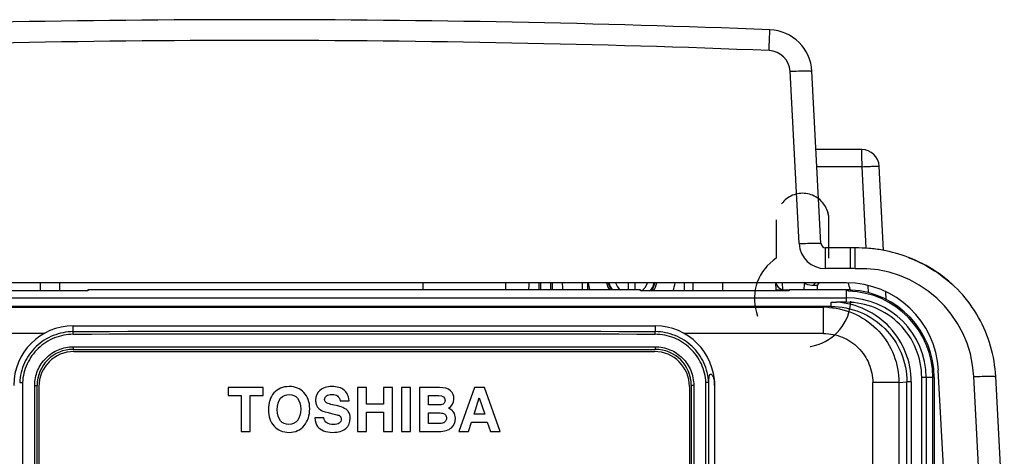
# Model space of a CAD drawing. Header units: millimetres. Extents: x 0 to 1200, y 0 to 1150.
# Tile 50 of 80: x 410 to 522, y 724 to 774. Entities that reach past the tile are written whole.
import ezdxf

# ---------------------------------------------------------------- set-up
doc = ezdxf.new("R2010")
doc.units = ezdxf.units.MM
doc.header["$LTSCALE"] = 74.962963
doc.linetypes.add('DOT', pattern=[0.2, 0.1, -0.1])
doc.linetypes.add('HIDDEN', pattern=[0.2, 0.1, -0.1])
doc.layers.get('0').update_dxf_attribs({"linetype": 'CONTINUOUS'})
doc.layers.add('00_COMPONENTS', color=7, linetype='CONTINUOUS')
doc.layers.add('DEFAULT_2', color=8, linetype='HIDDEN')

msp = doc.modelspace()

# ---------------------------------------------------------------- linework, layer by layer
at = {"color": 9, "linetype": 'CONTINUOUS'}
for p, q in [((495.32, 770.04), (495.33, 770.36)), ((498.74, 748.03), (497.71, 767.68)), ((505.92, 756.8), (500.78, 756.8)), ((506.41, 747.5), (505.92, 756.8)), ((501.74, 745.19), (501.74, 747.56)), ((504.61, 745.19), (504.61, 747.56)), ((505.14, 747.54), (505.18, 747.54)), ((504.61, 745.19), (501.74, 745.19)), ((499.33, 742.76), (499.34, 743.47)), ((499.37, 743.56), (499.34, 743.47)), ((506.67, 742.43), (506.63, 743.25)), ((519.65, 714.26), (518.68, 732.87))]:
    msp.add_line(p, q, dxfattribs=at)
at = {"color": 7, "linetype": 'CONTINUOUS'}
for p, q in [((501.24, 748.03), (500.21, 767.68)), ((505.88, 758.76), (500.68, 758.76)), ((508.38, 747.25), (507.88, 756.86)), ((502.15, 747.56), (502.15, 750.76)), ((504.61, 747.56), (501.74, 747.56)), ((505.15, 747.54), (505.14, 747.54)), ((504.14, 743.56), (369.15, 743.56)), ((489.99, 743.56), (489.99, 742.65)), ((496.14, 742.76), (496.1, 743.56)), ((496.89, 742.76), (496.84, 743.56)), ((479.29, 742.76), (479.29, 743.41)), ((479.99, 743.41), (479.99, 742.76)), ((496.14, 742.76), (497.63, 742.76)), ((500.83, 742.76), (500.84, 743.27)), ((504.64, 742.61), (504.64, 742.75)), ((504.7, 742.74), (504.7, 742.61)), ((508.68, 741.67), (508.63, 742.55)), ((515.54, 716.16), (514.62, 733.61)), ((514.14, 732.76), (514.14, 594.11)), ((522.15, 714.26), (521.17, 732.87))]:
    msp.add_line(p, q, dxfattribs=at)
for centre, radius, start, end in [((436.64, -727.94), 1501.5, 87.75683, 92.24317), ((495.22, 767.41), 5, 3, 87.7568), ((505.88, 756.76), 2, 3, 90), ((501.74, 748.06), 0.5, 183, 270), ((504.61, 733.56), 14, 87.0595, 90), ((479.64, 744.26), 2.95, 193.7314, 210.5698), ((479.64, 744.26), 2.75, 194.7503, 213.0689), ((478.79, 743.41), 0.5, 0, 17.4682), ((480.49, 743.41), 0.5, 162.5318, 180), ((479.64, 744.26), 2.75, 324.0667, 345.2497), ((479.64, 744.26), 2.95, 326.8413, 346.2686), ((497.09, 743.76), 1, 190.4392, 257.9322), ((501.14, 743.26), 0.3, 90.0015, 179), ((504.14, 733.06), 10.5, 3, 90), ((504.14, 732.76), 10, 87.134, 90), ((504.14, 732.76), 10, 0, 86.8336), ((505.69, 732.06), 15.5, 3, 16.0985)]:
    msp.add_arc(centre, radius, start, end, dxfattribs=at)
at = {"color": 9, "linetype": 'CONTINUOUS'}
for centre, radius, start, end in [((436.64, -728.38), 1499.57, 87.75769, 92.24231), ((495.22, 767.54), 2.5, 3.0001, 87.7567), ((501.74, 748.19), 3, 183.0031, 269.9969), ((504.61, 733.67), 11.52, 87.3938, 89.9974), ((505.69, 732.19), 13, 3, 92.4536), ((479.64, 744.26), 2.68, 195.166, 214.1), ((479.64, 744.26), 1.96, 200.933, 229.96), ((479.64, 744.26), 1.96, 304.5786, 339.067), ((479.64, 744.26), 2.68, 322.916, 344.834)]:
    msp.add_arc(centre, radius, start, end, dxfattribs=at)
at = {"color": 7, "linetype": 'CONTINUOUS'}
for centre, major_axis, start_param, end_param in [((499.14, 750.76), (2.07, 2.18), -0.811168, 0.106503), ((499.15, 741.76), (3.79, 3.99), 5.661175, 5.804038)]:
    msp.add_ellipse(centre, major_axis=major_axis, ratio=1, start_param=start_param, end_param=end_param, dxfattribs=at)
at = {"color": 9, "linetype": 'CONTINUOUS'}
for points, knots in [([(495.33, 770.36), (495.34, 770.63), (495.35, 771.02), (495.37, 771.51), (495.39, 771.81), (495.4, 772.05), (495.4, 772.22), (495.41, 772.32), (495.41, 772.37), (495.42, 772.39), (495.41, 772.41), (495.41, 772.41)], [0, 0, 0, 0, 0.395602, 0.568271, 0.717206, 0.838026, 0.92712, 0.958779, 0.981578, 0.995366, 1, 1, 1, 1]), ([(497.71, 767.68), (498.03, 767.69), (498.49, 767.71), (499.08, 767.73), (499.46, 767.73), (499.76, 767.73), (500, 767.72), (500.12, 767.7), (500.21, 767.69), (500.21, 767.68)], [0, 0, 0, 0, 0.381314, 0.553495, 0.704437, 0.828491, 0.920883, 0.978332, 1, 1, 1, 1]), ([(505.92, 756.8), (505.92, 757.05), (505.92, 757.41), (505.91, 757.88), (505.91, 758.17), (505.9, 758.41), (505.91, 758.6), (505.88, 758.68), (505.9, 758.76), (505.88, 758.76)], [0, 0, 0, 0, 0.383886, 0.556766, 0.707913, 0.831779, 0.923899, 0.980544, 1, 1, 1, 1]), ([(505.92, 756.8), (506.17, 756.81), (506.53, 756.83), (507, 756.85), (507.29, 756.86), (507.53, 756.86), (507.72, 756.88), (507.8, 756.86), (507.88, 756.88), (507.88, 756.86)], [0, 0, 0, 0, 0.383889, 0.556768, 0.707916, 0.831781, 0.923901, 0.980545, 1, 1, 1, 1]), ([(498.74, 748.03), (499.06, 748.05), (499.52, 748.07), (500.11, 748.08), (500.49, 748.09), (500.79, 748.09), (501.03, 748.08), (501.15, 748.06), (501.24, 748.05), (501.24, 748.03)], [0, 0, 0, 0, 0.381314, 0.553495, 0.704437, 0.828492, 0.920883, 0.978332, 1, 1, 1, 1]), ([(500.42, 743.27), (500.34, 743.27), (499.98, 743.28), (499.61, 743.36), (499.34, 743.47)], [0, 0, 0, 0, 0.212486, 1, 1, 1, 1]), ([(500.64, 743.56), (500.58, 743.56), (500.46, 743.48), (500.42, 743.34), (500.42, 743.27)], [0, 0, 0, 0, 0.444228, 1, 1, 1, 1]), ([(500.84, 743.27), (500.84, 743.27), (500.8, 743.26), (500.78, 743.27), (500.7, 743.27), (500.59, 743.27), (500.48, 743.27), (500.42, 743.27)], [0, 0, 0, 0, 0.065455, 0.146606, 0.259243, 0.574779, 1, 1, 1, 1]), ([(518.68, 732.87), (518.99, 732.89), (519.45, 732.91), (520.04, 732.92), (520.42, 732.93), (520.72, 732.92), (520.96, 732.92), (521.08, 732.9), (521.17, 732.89), (521.17, 732.87)], [0, 0, 0, 0, 0.381314, 0.553495, 0.704437, 0.828491, 0.920883, 0.978332, 1, 1, 1, 1])]:
    msp.add_open_spline(points, degree=3, knots=knots, dxfattribs=at)
at = {"color": 7, "linetype": 'CONTINUOUS'}
for points, knots in [([(505.14, 745.18), (505.14, 745.47), (505.13, 746.26), (505.14, 747.05), (505.14, 747.54)], [0, 0, 0, 0, 0.371604, 1, 1, 1, 1]), ([(505.14, 747.54), (505.14, 747.54), (505.14, 747.54), (505.14, 747.54), (505.14, 747.54)], [0, 0, 0, 0, 0.721416, 1, 1, 1, 1]), ([(505.19, 747.54), (505.18, 747.54), (505.17, 747.54), (505.16, 747.54), (505.15, 747.54)], [0, 0, 0, 0, 0.540059, 1, 1, 1, 1]), ([(511.22, 746.46), (510.26, 746.82), (508.76, 747.24), (506.72, 747.51), (505.7, 747.54), (505.19, 747.54)], [0, 0, 0, 0, 0.50171, 0.752256, 1, 1, 1, 1]), ([(520.59, 736.36), (519.93, 738.62), (517.52, 742.91), (513.43, 745.62), (511.22, 746.46)], [0, 0, 0, 0, 0.499919, 1, 1, 1, 1])]:
    msp.add_open_spline(points, degree=3, knots=knots, dxfattribs=at)
msp.add_open_spline([(511.26, 746.43), (513.08, 745.74), (514.8, 744.68), (516.24, 743.36)], degree=3, dxfattribs=at)
at = {"layer": '00_COMPONENTS', "color": 7, "linetype": 'CONTINUOUS'}
for p, q in [((412.19, 743.56), (412.19, 742.65)), ((414.44, 742.65), (414.44, 743.56)), ((455.84, 743.56), (455.84, 742.76)), ((465.29, 742.76), (465.29, 743.56)), ((467.91, 743.56), (467.9, 743.32)), ((469.1, 743.26), (469.11, 743.56)), ((469.25, 743.56), (469.25, 742.76)), ((470.44, 742.76), (470.44, 743.56)), ((470.57, 743.56), (470.57, 743.46)), ((470.57, 743.46), (470.58, 743.2)), ((471.77, 743.36), (471.76, 743.56)), ((473.99, 743.56), (473.99, 742.76)), ((474.64, 742.76), (474.64, 743.56)), ((485.64, 743.56), (485.64, 742.65)), ((486.64, 743.56), (486.64, 742.65)), ((417.62, 742.65), (400.66, 742.65)), ((417.63, 742.76), (417.62, 742.65)), ((480.66, 742.76), (417.63, 742.76)), ((467.89, 742.94), (467.88, 742.76)), ((467.9, 743.13), (467.89, 742.94)), ((467.9, 743.32), (467.9, 743.13)), ((469.08, 742.76), (469.09, 742.94)), ((469.09, 742.94), (469.1, 743.26)), ((470.58, 743.2), (470.59, 742.96)), ((470.59, 742.96), (470.59, 742.76)), ((471.78, 743.13), (471.77, 743.36)), ((471.78, 742.91), (471.78, 743.13)), ((471.79, 742.76), (471.78, 742.91)), ((480.66, 742.65), (480.66, 742.76)), ((497.62, 742.65), (480.67, 742.65)), ((497.63, 742.76), (497.62, 742.65)), ((504.14, 742.76), (497.63, 742.76)), ((394.14, 741.85), (504.14, 741.85)), ((504.12, 741.36), (503.02, 741.36)), ((504.14, 741.36), (504.14, 741.87)), ((502.41, 740.87), (402.88, 740.87)), ((415.94, 738.65), (482.34, 738.65)), ((415.94, 735.98), (482.34, 735.98)), ((416.04, 735.73), (482.24, 735.73)), ((488.44, 619.16), (488.44, 732.2)), ((514, 594.41), (514, 732.76)), ((411.84, 619.48), (411.84, 731.88)), ((412.04, 731.73), (412.04, 619.63)), ((433.64, 731.63), (433.64, 730.73)), ((437.62, 731.63), (433.64, 731.63)), ((437.62, 730.73), (437.62, 731.63)), ((448.39, 731.63), (448.39, 726.63)), ((449.41, 731.63), (448.39, 731.63)), ((449.41, 729.73), (449.41, 731.63)), ((451.35, 731.63), (451.35, 729.73)), ((452.37, 731.63), (451.35, 731.63)), ((452.37, 726.63), (452.37, 731.63)), ((453.4, 731.63), (453.4, 726.63)), ((454.42, 731.63), (453.4, 731.63)), ((454.42, 726.63), (454.42, 731.63)), ((455.44, 731.63), (455.44, 726.63)), ((457.73, 731.63), (455.44, 731.63)), ((461.72, 731.63), (459.95, 726.63)), ((462.87, 731.63), (461.72, 731.63)), ((464.64, 726.63), (462.87, 731.63)), ((486.24, 731.73), (486.24, 619.63)), ((486.44, 731.88), (486.44, 619.48)), ((489.11, 731.88), (489.11, 670.72)), ((433.64, 730.73), (435.12, 730.73)), ((435.12, 730.73), (435.12, 726.63)), ((436.14, 726.63), (436.14, 730.73)), ((436.14, 730.73), (437.62, 730.73)), ((446.4, 730.12), (447.42, 730.12)), ((456.46, 729.64), (456.46, 730.73)), ((456.46, 730.73), (457.66, 730.73)), ((461.67, 728.58), (462.27, 730.44)), ((462.27, 730.44), (462.89, 728.58)), ((451.35, 729.73), (449.41, 729.73)), ((449.41, 726.63), (449.41, 728.83)), ((449.41, 728.83), (451.35, 728.83)), ((451.35, 728.83), (451.35, 726.63)), ((457.51, 729.64), (456.46, 729.64)), ((444.52, 728.19), (443.51, 728.19)), ((456.46, 727.53), (456.46, 728.75)), ((456.46, 728.75), (457.49, 728.75)), ((462.89, 728.58), (461.67, 728.58)), ((435.12, 726.63), (436.14, 726.63)), ((448.39, 726.63), (449.41, 726.63)), ((451.35, 726.63), (452.37, 726.63)), ((453.4, 726.63), (454.42, 726.63)), ((455.44, 726.63), (457.64, 726.63)), ((457.51, 727.53), (456.46, 727.53)), ((459.95, 726.63), (461.03, 726.63)), ((461.03, 726.63), (461.37, 727.68)), ((461.37, 727.68), (463.18, 727.68)), ((463.18, 727.68), (463.53, 726.63)), ((463.53, 726.63), (464.64, 726.63))]:
    msp.add_line(p, q, dxfattribs=at)
at = {"layer": '00_COMPONENTS', "color": 9, "linetype": 'CONTINUOUS'}
for p, q in [((504.14, 741.87), (504.14, 742.76)), ((502.41, 740.87), (502.41, 741.37)), ((403.76, 740.79), (501.53, 740.79)), ((502.41, 740.87), (501.53, 740.79)), ((501.53, 737.79), (501.53, 740.79)), ((415.94, 738), (415.94, 738.65)), ((482.34, 738.65), (482.34, 738)), ((412.64, 737.79), (403.76, 737.79)), ((501.53, 737.79), (485.65, 737.79)), ((415.96, 736.28), (482.33, 736.28)), ((410.17, 732.19), (410.17, 619.17)), ((488.12, 619.17), (488.12, 732.19)), ((507.14, 619.38), (507.14, 732.19)), ((510.13, 732.19), (507.14, 732.19)), ((510.13, 732.19), (511.03, 732.28)), ((510.13, 732.19), (510.13, 619.38)), ((511.03, 617.56), (511.03, 732.28)), ((511.53, 732.28), (511.03, 732.28)), ((511.53, 732.28), (511.53, 617.56)), ((512.74, 604.26), (512.74, 732.76)), ((514, 732.76), (512.74, 732.76)), ((513.24, 732.76), (513.24, 604.26)), ((411.56, 619.48), (411.56, 731.88)), ((411.56, 731.88), (411.84, 731.88)), ((486.73, 731.88), (486.44, 731.88)), ((486.73, 731.88), (486.73, 619.48))]:
    msp.add_line(p, q, dxfattribs=at)
at = {"layer": '00_COMPONENTS', "color": 7, "linetype": 'CONTINUOUS'}
for centre, radius, start, end in [((479.64, 744.26), 5, 188.0673, 197.4622), ((479.64, 744.26), 5, 341.1635, 351.9311), ((504.14, 732.76), 9.85, 0, 88.5754), ((415.94, 731.88), 6.77, 90, 180), ((482.34, 731.88), 6.77, 0, 90), ((415.94, 731.88), 4.1, 89.9931, 180), ((416.04, 731.73), 4, 90, 180), ((482.24, 731.73), 4, 0, 90), ((482.34, 731.88), 4.1, 0, 90)]:
    msp.add_arc(centre, radius, start, end, dxfattribs=at)
at = {"layer": '00_COMPONENTS', "color": 9, "linetype": 'CONTINUOUS'}
for centre, radius, start, end in [((504.14, 732.76), 8.59, 0, 90.1454), ((504.14, 732.76), 9.09, 0, 90), ((501.52, 732.17), 8.61, 85.6932, 89.9746), ((449.14, -16435.93), 17173.95, 89.889239, 90.110761), ((449.14, -16419.18), 17156.9, 89.889183, 90.110817)]:
    msp.add_arc(centre, radius, start, end, dxfattribs=at)
at = {"layer": '00_COMPONENTS', "color": 7, "linetype": 'CONTINUOUS'}
msp.add_ellipse((494.8, 732.76), major_axis=(15.6, 0), ratio=0.800731, start_param=0.908752, end_param=0.928515, dxfattribs=at)
at = {"layer": '00_COMPONENTS', "color": 9, "linetype": 'CONTINUOUS'}
msp.add_open_spline([(502.41, 741.37), (502.61, 741.37), (502.82, 741.37), (503.02, 741.36)], degree=3, dxfattribs=at)
for points, knots in [([(511.53, 732.28), (511.53, 733.41), (511.1, 735.71), (509.23, 738.64), (506.41, 740.69), (504.16, 741.28), (503.02, 741.36)], [0, 0, 0, 0, 0.249988, 0.499963, 0.749943, 1, 1, 1, 1]), ([(502.17, 740.76), (503.23, 740.68), (505.35, 740.12), (507.98, 738.18), (509.73, 735.41), (510.13, 733.26), (510.13, 732.19)], [0, 0, 0, 0, 0.249989, 0.499961, 0.749962, 1, 1, 1, 1]), ([(502.41, 740.87), (503.53, 740.87), (505.79, 740.43), (508.66, 738.52), (510.58, 735.67), (511.03, 733.4), (511.03, 732.28)], [0, 0, 0, 0, 0.250023, 0.500022, 0.750008, 1, 1, 1, 1]), ([(415.96, 737.7), (415.96, 737.73), (415.96, 737.8), (415.96, 737.9), (415.95, 737.95), (415.95, 737.99), (415.94, 738)], [0, 0, 0, 0, 0.373133, 0.693062, 0.911817, 1, 1, 1, 1]), ([(482.33, 737.7), (482.33, 737.73), (482.33, 737.8), (482.33, 737.9), (482.34, 737.95), (482.34, 737.99), (482.34, 738)], [0, 0, 0, 0, 0.37313, 0.69306, 0.911816, 1, 1, 1, 1]), ([(415.96, 737.7), (415.23, 737.69), (413.76, 737.41), (411.87, 736.2), (410.57, 734.37), (410.21, 732.92), (410.17, 732.19)], [0, 0, 0, 0, 0.249846, 0.499747, 0.7498, 1, 1, 1, 1]), ([(488.12, 732.19), (488.08, 732.92), (487.72, 734.37), (486.42, 736.2), (484.53, 737.41), (483.06, 737.69), (482.33, 737.7)], [0, 0, 0, 0, 0.2502, 0.500253, 0.750154, 1, 1, 1, 1]), ([(501.53, 737.79), (502.26, 737.79), (503.73, 737.5), (505.6, 736.25), (506.85, 734.39), (507.14, 732.92), (507.14, 732.19)], [0, 0, 0, 0, 0.250049, 0.500019, 0.749978, 1, 1, 1, 1]), ([(411.56, 731.88), (411.56, 732.45), (411.79, 733.61), (412.77, 735.07), (414.23, 736.05), (415.39, 736.28), (415.96, 736.28)], [0, 0, 0, 0, 0.250194, 0.500256, 0.750164, 1, 1, 1, 1]), ([(415.96, 736.28), (415.96, 736.24), (415.96, 736.17), (415.96, 736.07), (415.95, 736.03), (415.95, 735.98), (415.94, 735.98)], [0, 0, 0, 0, 0.380738, 0.704719, 0.921136, 1, 1, 1, 1]), ([(482.33, 736.28), (482.9, 736.28), (484.06, 736.05), (485.52, 735.07), (486.5, 733.61), (486.72, 732.45), (486.73, 731.88)], [0, 0, 0, 0, 0.249835, 0.499742, 0.749805, 1, 1, 1, 1]), ([(482.33, 736.28), (482.33, 736.24), (482.33, 736.17), (482.33, 736.07), (482.34, 736.03), (482.34, 735.98), (482.34, 735.98)], [0, 0, 0, 0, 0.380739, 0.70472, 0.921136, 1, 1, 1, 1])]:
    msp.add_open_spline(points, degree=3, knots=knots, dxfattribs=at)
at = {"layer": '00_COMPONENTS', "color": 7, "linetype": 'CONTINUOUS'}
for points, knots in [([(415.94, 738), (415.18, 737.99), (413.62, 737.69), (411.64, 736.42), (410.26, 734.5), (409.89, 732.96), (409.85, 732.19)], [0, 0, 0, 0, 0.249862, 0.499772, 0.749818, 1, 1, 1, 1]), ([(488.44, 732.19), (488.4, 732.96), (488.02, 734.5), (486.65, 736.42), (484.66, 737.69), (483.11, 737.99), (482.34, 738)], [0, 0, 0, 0, 0.250182, 0.500228, 0.750138, 1, 1, 1, 1]), ([(409.85, 732.2), (409.86, 732.2), (409.89, 732.19), (410, 732.19), (410.09, 732.19), (410.17, 732.19)], [0, 0, 0, 0, 0.081253, 0.300263, 1, 1, 1, 1]), ([(488.44, 732.2), (488.43, 732.2), (488.4, 732.19), (488.29, 732.19), (488.19, 732.19), (488.12, 732.19)], [0, 0, 0, 0, 0.081177, 0.300288, 1, 1, 1, 1]), ([(488.44, 732.2), (488.44, 732.38), (488.45, 732.65), (488.5, 732.95), (488.55, 733.09), (488.61, 733.15), (488.68, 733.16), (488.78, 733.1), (488.89, 732.95), (489.07, 732.54), (489.11, 732.16), (489.11, 731.88)], [0, 0, 0, 0, 0.224703, 0.326499, 0.384164, 0.403806, 0.421213, 0.463246, 0.534081, 0.65768, 1, 1, 1, 1])]:
    msp.add_open_spline(points, degree=3, knots=knots, dxfattribs=at)
for points in [[(440.58, 731.74), (439.86, 731.74), (439.28, 731.49), (438.85, 731.01)], [(442.27, 731.05), (441.83, 731.51), (441.27, 731.74), (440.58, 731.74)], [(444.09, 731.31), (443.76, 731.03), (443.6, 730.66), (443.6, 730.19)], [(445.45, 731.74), (444.87, 731.74), (444.42, 731.6), (444.09, 731.31)], [(446.85, 731.33), (446.52, 731.6), (446.05, 731.74), (445.45, 731.74)], [(447.22, 730.88), (447.12, 731.06), (447, 731.21), (446.85, 731.33)], [(458.98, 731.27), (458.71, 731.51), (458.29, 731.63), (457.73, 731.63)], [(459.38, 730.32), (459.38, 730.71), (459.25, 731.03), (458.98, 731.27)], [(438.85, 731.01), (438.42, 730.53), (438.21, 729.89), (438.21, 729.09)], [(439.23, 729.1), (439.23, 729.67), (439.35, 730.11), (439.61, 730.4)], [(439.61, 730.4), (439.87, 730.69), (440.19, 730.84), (440.59, 730.84)], [(440.59, 730.84), (440.98, 730.84), (441.3, 730.7), (441.54, 730.41)], [(441.54, 730.41), (441.79, 730.12), (441.91, 729.71), (441.91, 729.18)], [(442.93, 729.21), (442.93, 729.98), (442.71, 730.6), (442.27, 731.05)], [(443.6, 730.19), (443.6, 730.03), (443.62, 729.87), (443.67, 729.72)], [(444.62, 730.25), (444.62, 730.41), (444.69, 730.55), (444.83, 730.67)], [(444.69, 730.02), (444.64, 730.08), (444.62, 730.15), (444.62, 730.25)], [(445.02, 729.8), (444.88, 729.85), (444.77, 729.92), (444.69, 730.02)], [(444.83, 730.67), (444.97, 730.78), (445.19, 730.84), (445.48, 730.84)], [(445.48, 730.84), (445.74, 730.84), (445.94, 730.79), (446.09, 730.68)], [(446.09, 730.68), (446.23, 730.58), (446.34, 730.39), (446.4, 730.12)], [(447.42, 730.12), (447.39, 730.45), (447.32, 730.7), (447.22, 730.88)], [(457.66, 730.73), (458.13, 730.73), (458.36, 730.54), (458.36, 730.17)], [(458.36, 730.17), (458.36, 730.05), (458.33, 729.94), (458.25, 729.85)], [(458.76, 729.26), (459.17, 729.53), (459.38, 729.88), (459.38, 730.32)], [(438.21, 729.09), (438.21, 728.33), (438.43, 727.71), (438.86, 727.23)], [(439.6, 727.85), (439.35, 728.14), (439.23, 728.56), (439.23, 729.1)], [(441.91, 729.18), (441.91, 728.62), (441.78, 728.19), (441.53, 727.88)], [(442.29, 727.3), (442.72, 727.81), (442.93, 728.45), (442.93, 729.21)], [(443.67, 729.72), (443.71, 729.59), (443.76, 729.48), (443.83, 729.39)], [(443.83, 729.39), (443.93, 729.25), (444.07, 729.13), (444.26, 729.03)], [(444.26, 729.03), (444.44, 728.93), (444.83, 728.81), (445.42, 728.68)], [(445.7, 729.63), (445.44, 729.68), (445.21, 729.74), (445.02, 729.8)], [(447.07, 729.15), (446.8, 729.34), (446.34, 729.5), (445.7, 729.63)], [(447.33, 728.9), (447.26, 728.99), (447.18, 729.08), (447.07, 729.15)], [(447.55, 728.13), (447.55, 728.45), (447.48, 728.7), (447.33, 728.9)], [(458.01, 729.69), (457.88, 729.66), (457.72, 729.64), (457.51, 729.64)], [(458.25, 729.85), (458.18, 729.77), (458.1, 729.71), (458.01, 729.69)], [(459.36, 728.8), (459.25, 728.99), (459.05, 729.14), (458.76, 729.26)], [(440.55, 727.42), (440.16, 727.42), (439.85, 727.56), (439.6, 727.85)], [(441.53, 727.88), (441.28, 727.57), (440.95, 727.42), (440.55, 727.42)], [(443.51, 728.19), (443.55, 727.75), (443.66, 727.42), (443.83, 727.2)], [(444.89, 727.59), (444.71, 727.7), (444.59, 727.9), (444.52, 728.19)], [(445.42, 728.68), (445.62, 728.63), (445.83, 728.58), (446.03, 728.53)], [(446.03, 728.53), (446.18, 728.49), (446.3, 728.44), (446.37, 728.38)], [(446.53, 728.03), (446.53, 727.84), (446.45, 727.69), (446.29, 727.58)], [(446.37, 728.38), (446.48, 728.3), (446.53, 728.18), (446.53, 728.03)], [(447.04, 726.97), (447.38, 727.26), (447.55, 727.65), (447.55, 728.13)], [(457.49, 728.75), (457.74, 728.75), (457.93, 728.73), (458.08, 728.7)], [(458.08, 728.7), (458.21, 728.68), (458.32, 728.61), (458.4, 728.51)], [(458.41, 727.79), (458.34, 727.69), (458.26, 727.62), (458.17, 727.59)], [(458.4, 728.51), (458.48, 728.4), (458.52, 728.28), (458.52, 728.14)], [(458.52, 728.14), (458.52, 728), (458.48, 727.88), (458.41, 727.79)], [(459.08, 727.04), (459.38, 727.32), (459.54, 727.68), (459.54, 728.13)], [(459.54, 728.13), (459.54, 728.39), (459.48, 728.61), (459.36, 728.8)], [(438.86, 727.23), (439.3, 726.76), (439.87, 726.52), (440.58, 726.52)], [(440.58, 726.52), (441.3, 726.52), (441.87, 726.78), (442.29, 727.3)], [(443.83, 727.2), (444, 726.98), (444.23, 726.81), (444.51, 726.7)], [(444.51, 726.7), (444.8, 726.58), (445.15, 726.52), (445.57, 726.52)], [(445.62, 727.42), (445.32, 727.42), (445.08, 727.48), (444.89, 727.59)], [(445.57, 726.52), (446.21, 726.52), (446.7, 726.67), (447.04, 726.97)], [(446.29, 727.58), (446.13, 727.47), (445.91, 727.42), (445.62, 727.42)], [(458.17, 727.59), (458.06, 727.55), (457.84, 727.53), (457.51, 727.53)], [(457.64, 726.63), (458.3, 726.63), (458.77, 726.77), (459.08, 727.04)]]:
    msp.add_open_spline(points, degree=3, dxfattribs=at)
at = {"layer": 'DEFAULT_2', "color": 8, "linetype": 'DOT'}
for p, q in [((496.14, 750.76), (496.14, 746.37)), ((502.15, 746.37), (502.15, 750.76))]:
    msp.add_line(p, q, dxfattribs=at)
for centre, radius, start, end in [((499.14, 750.76), 3.01, 359.9816, 180.0184), ((499.15, 741.76), 5.51, 123.1132, 56.9058)]:
    msp.add_arc(centre, radius, start, end, dxfattribs=at)

doc.saveas('drawing.dxf')
